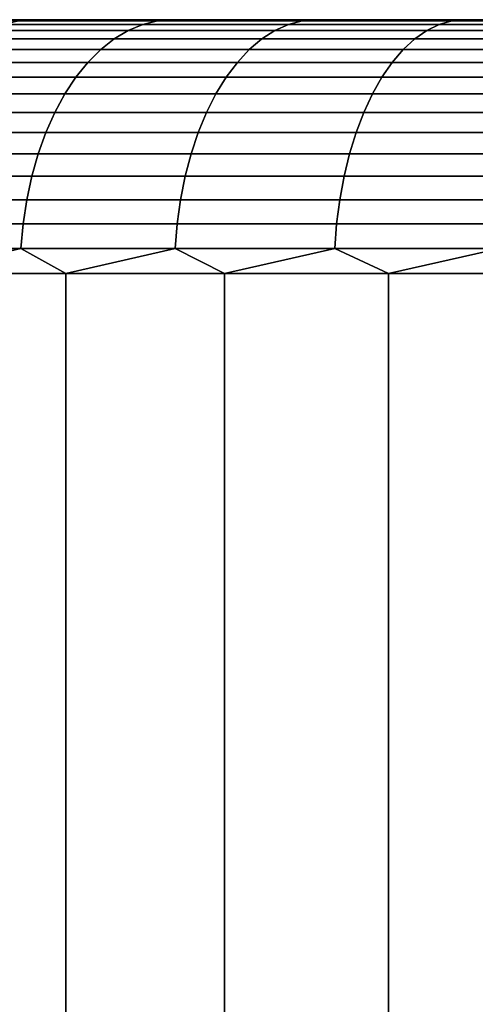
# Model space of a CAD drawing. Header units: metres. Extents: x -109 to 109, y -342 to 66.
# Tile 107 of 256: x -85.21 to -83.41, y 18.12 to 22. Entities that reach past the tile are written whole.
import ezdxf

# ---------------------------------------------------------------- set-up
doc = ezdxf.new("R2010")
doc.units = ezdxf.units.M
doc.layers.add('solid_K_24_62_16_000B91', color=7, linetype='CONTINUOUS')

msp = doc.modelspace()

# ---------------------------------------------------------------- linework, layer by layer
at = {"layer": 'solid_K_24_62_16_000B91'}
for points in [[(-63.018879, 22, -0.713614), (-89.9953, 22, -0.356733), (-90, 22), (-63.004696, 22, -0.356733)], [(-89.9953, 22, 0.356733), (-63, 22), (-63.004696, 22, -0.356733), (-90, 22)], [(-63.042534, 22, -1.070775), (-89.981125, 22, -0.713614), (-89.9953, 22, -0.356733), (-63.018879, 22, -0.713614)], [(-89.981125, 22, 0.713614), (-63.004696, 22, 0.356733), (-63, 22), (-89.9953, 22, 0.356733)], [(-63.075699, 22, -1.427599), (-89.957466, 22, -1.070775), (-89.981125, 22, -0.713614), (-63.042534, 22, -1.070775)], [(-89.957466, 22, 1.070775), (-63.018879, 22, 0.713614), (-63.004696, 22, 0.356733), (-89.981125, 22, 0.713614)], [(-63.118389, 22, -1.783965), (-89.924301, 22, -1.427599), (-89.957466, 22, -1.070775), (-63.075699, 22, -1.427599)], [(-89.924301, 22, 1.427599), (-63.042534, 22, 1.070775), (-63.018879, 22, 0.713614), (-89.957466, 22, 1.070775)], [(-63.170586, 22, -2.139295), (-89.881607, 22, -1.783965), (-89.924301, 22, -1.427599), (-63.118389, 22, -1.783965)], [(-89.881607, 22, 1.783965), (-63.075699, 22, 1.427599), (-63.042534, 22, 1.070775), (-89.924301, 22, 1.427599)], [(-63.232281, 22, -2.493508), (-89.829414, 22, -2.139295), (-89.881607, 22, -1.783965), (-63.170586, 22, -2.139295)], [(-89.829414, 22, 2.139295), (-63.118389, 22, 1.783965), (-63.075699, 22, 1.427599), (-89.881607, 22, 1.783965)], [(-63.303406, 22, -2.846016), (-89.767723, 22, -2.493508), (-89.829414, 22, -2.139295), (-63.232281, 22, -2.493508)], [(-89.767723, 22, 2.493508), (-63.170586, 22, 2.139295), (-63.118389, 22, 1.783965), (-89.829414, 22, 2.139295)], [(-63.383942, 22, -3.196723), (-89.696594, 22, -2.846016), (-89.767723, 22, -2.493508), (-63.303406, 22, -2.846016)], [(-89.696594, 22, 2.846016), (-63.232281, 22, 2.493508), (-63.170586, 22, 2.139295), (-89.767723, 22, 2.493508)], [(-63.473785, 22, -3.545088), (-89.616058, 22, -3.196723), (-89.696594, 22, -2.846016), (-63.383942, 22, -3.196723)], [(-89.616058, 22, 3.196723), (-63.303406, 22, 2.846016), (-63.232281, 22, 2.493508), (-89.696594, 22, 2.846016)], [(-63.57288, 22, -3.890957), (-89.526215, 22, -3.545088), (-89.616058, 22, -3.196723), (-63.473785, 22, -3.545088)], [(-89.526215, 22, 3.545088), (-63.383942, 22, 3.196723), (-63.303406, 22, 2.846016), (-89.616058, 22, 3.196723)], [(-63.681107, 22, -4.233901), (-89.427124, 22, -3.890957), (-89.526215, 22, -3.545088), (-63.57288, 22, -3.890957)], [(-89.427124, 22, 3.890957), (-63.473785, 22, 3.545088), (-63.383942, 22, 3.196723), (-89.526215, 22, 3.545088)], [(-63.798389, 22, -4.573744), (-89.318893, 22, -4.233901), (-89.427124, 22, -3.890957), (-63.681107, 22, -4.233901)], [(-89.318893, 22, 4.233901), (-63.57288, 22, 3.890957), (-63.473785, 22, 3.545088), (-89.427124, 22, 3.890957)], [(-63.924664, 22, -4.910286), (-89.201607, 22, -4.573744), (-89.318893, 22, -4.233901), (-63.798389, 22, -4.573744)], [(-89.201607, 22, 4.573744), (-63.681107, 22, 4.233901), (-63.57288, 22, 3.890957), (-89.318893, 22, 4.233901)], [(-64.059814, 22, -5.243268), (-89.075333, 22, -4.910286), (-89.201607, 22, -4.573744), (-63.924664, 22, -4.910286)], [(-89.075333, 22, 4.910286), (-63.798389, 22, 4.573744), (-63.681107, 22, 4.233901), (-89.201607, 22, 4.573744)], [(-64.203819, 22, -5.572597), (-88.940186, 22, -5.243268), (-89.075333, 22, -4.910286), (-64.059814, 22, -5.243268)], [(-88.940186, 22, 5.243268), (-63.924664, 22, 4.910286), (-63.798389, 22, 4.573744), (-89.075333, 22, 4.910286)], [(-64.356514, 22, -5.897942), (-88.796181, 22, -5.572597), (-88.940186, 22, -5.243268), (-64.203819, 22, -5.572597)], [(-88.796181, 22, 5.572597), (-64.059814, 22, 5.243268), (-63.924664, 22, 4.910286), (-88.940186, 22, 5.243268)], [(-64.517891, 22, -6.219251), (-88.643486, 22, -5.897942), (-88.796181, 22, -5.572597), (-64.356514, 22, -5.897942)], [(-88.643486, 22, 5.897942), (-64.203819, 22, 5.572597), (-64.059814, 22, 5.243268), (-88.796181, 22, 5.572597)], [(-64.687752, 22, -6.536106), (-88.482109, 22, -6.219251), (-88.643486, 22, -5.897942), (-64.517891, 22, -6.219251)], [(-88.482109, 22, 6.219251), (-64.356514, 22, 5.897942), (-64.203819, 22, 5.572597), (-88.643486, 22, 5.897942)], [(-64.866051, 22, -6.848449), (-88.312248, 22, -6.536106), (-88.482109, 22, -6.219251), (-64.687752, 22, -6.536106)], [(-88.312248, 22, 6.536106), (-64.517891, 22, 6.219251), (-64.356514, 22, 5.897942), (-88.482109, 22, 6.219251)], [(-65.052574, 22, -7.155867), (-88.133949, 22, -6.848449), (-88.312248, 22, -6.536106), (-64.866051, 22, -6.848449)], [(-88.133949, 22, 6.848449), (-64.687752, 22, 6.536106), (-64.517891, 22, 6.219251), (-88.312248, 22, 6.536106)], [(-65.247261, 22, -7.458269), (-87.947426, 22, -7.155867), (-88.133949, 22, -6.848449), (-65.052574, 22, -7.155867)], [(-87.947426, 22, 7.155867), (-64.866051, 22, 6.848449), (-64.687752, 22, 6.536106), (-88.133949, 22, 6.848449)], [(-65.449883, 22, -7.755315), (-87.752739, 22, -7.458269), (-87.947426, 22, -7.155867), (-65.247261, 22, -7.458269)], [(-87.752739, 22, 7.458269), (-65.052574, 22, 7.155867), (-64.866051, 22, 6.848449), (-87.947426, 22, 7.155867)], [(-65.660347, 22, -8.046859), (-87.550117, 22, -7.755315), (-87.752739, 22, -7.458269), (-65.449883, 22, -7.755315)], [(-87.550117, 22, 7.755315), (-65.247261, 22, 7.458269), (-65.052574, 22, 7.155867), (-87.752739, 22, 7.458269)], [(-65.878494, 22, -8.332685), (-87.339653, 22, -8.046859), (-87.550117, 22, -7.755315), (-65.660347, 22, -8.046859)], [(-87.339653, 22, 8.046859), (-65.449883, 22, 7.755315), (-65.247261, 22, 7.458269), (-87.550117, 22, 7.755315)], [(-66.104149, 22, -8.612562), (-87.121506, 22, -8.332685), (-87.339653, 22, -8.046859), (-65.878494, 22, -8.332685)], [(-87.121506, 22, 8.332685), (-65.660347, 22, 8.046859), (-65.449883, 22, 7.755315), (-87.339653, 22, 8.046859)], [(-66.337212, 22, -8.886374), (-86.895851, 22, -8.612562), (-87.121506, 22, -8.332685), (-66.104149, 22, -8.612562)], [(-86.895851, 22, 8.612562), (-65.878494, 22, 8.332685), (-65.660347, 22, 8.046859), (-87.121506, 22, 8.332685)], [(-66.337212, 22, -8.886374), (-86.662788, 22, -8.886374), (-86.895851, 22, -8.612562)], [(-86.662788, 22, 8.886374), (-66.104149, 22, 8.612562), (-65.878494, 22, 8.332685), (-86.895851, 22, 8.612562)], [(-66.577431, 22, -9.153826), (-86.422569, 22, -9.153826), (-86.662788, 22, -8.886374)], [(-66.337212, 22, -8.886374), (-66.577431, 22, -9.153826), (-86.662788, 22, -8.886374)], [(-86.662788, 22, 8.886374), (-66.337212, 22, 8.886374), (-66.104149, 22, 8.612562)], [(-86.662788, 22, 8.886374), (-86.422569, 22, 9.153826), (-66.337212, 22, 8.886374)], [(-66.824753, 22, -9.414858), (-86.175247, 22, -9.414858), (-86.422569, 22, -9.153826)], [(-66.577431, 22, -9.153826), (-66.824753, 22, -9.414858), (-86.422569, 22, -9.153826)], [(-86.422569, 22, 9.153826), (-66.577431, 22, 9.153826), (-66.337212, 22, 8.886374)], [(-86.422569, 22, 9.153826), (-86.175247, 22, 9.414858), (-66.577431, 22, 9.153826)], [(-67.07888, 22, -9.669148), (-85.92112, 22, -9.669148), (-86.175247, 22, -9.414858)], [(-66.824753, 22, -9.414858), (-67.07888, 22, -9.669148), (-86.175247, 22, -9.414858)], [(-86.175247, 22, 9.414858), (-66.824753, 22, 9.414858), (-66.577431, 22, 9.153826)], [(-86.175247, 22, 9.414858), (-85.92112, 22, 9.669148), (-66.824753, 22, 9.414858)], [(-67.33976, 22, -9.916654), (-85.66024, 22, -9.916654), (-85.92112, 22, -9.669148)], [(-67.07888, 22, -9.669148), (-67.33976, 22, -9.916654), (-85.92112, 22, -9.669148)], [(-85.92112, 22, 9.669148), (-67.07888, 22, 9.669148), (-66.824753, 22, 9.414858)], [(-85.92112, 22, 9.669148), (-85.66024, 22, 9.916654), (-67.07888, 22, 9.669148)], [(-67.607079, 22, -10.157063), (-85.392921, 22, -10.157063), (-85.66024, 22, -9.916654)], [(-67.33976, 22, -9.916654), (-67.607079, 22, -10.157063), (-85.66024, 22, -9.916654)], [(-85.66024, 22, 9.916654), (-67.33976, 22, 9.916654), (-67.07888, 22, 9.669148)], [(-85.66024, 22, 9.916654), (-85.392921, 22, 10.157063), (-67.33976, 22, 9.916654)], [(-67.88076, 22, -10.390321), (-85.11924, 22, -10.390321), (-85.392921, 22, -10.157063)], [(-85.209923, 21.995319, -10.440601), (-85.392921, 22, -10.157063), (-85.11924, 22, -10.390321)], [(-67.607079, 22, -10.157063), (-67.88076, 22, -10.390321), (-85.392921, 22, -10.157063)], [(-85.392921, 22, 10.157063), (-67.607079, 22, 10.157063), (-67.33976, 22, 9.916654)], [(-85.392921, 22, 10.157063), (-85.11924, 22, 10.390321), (-67.607079, 22, 10.157063)], [(-85.209923, 21.995319, 10.440601), (-85.11924, 22, 10.390321), (-85.392921, 22, 10.157063)], [(-85.209923, 21.995319, -10.440601), (-85.11924, 22, -10.390321), (-84.839485, 22, -10.616163)], [(-84.660904, 21.995319, -10.875134), (-85.209923, 21.995319, -10.440601), (-84.839485, 22, -10.616163)], [(-85.209923, 21.995319, 10.440601), (-84.660904, 21.995319, 10.875134), (-84.839485, 22, 10.616163), (-85.11924, 22, 10.390321)], [(-68.160515, 22, -10.616163), (-84.839485, 22, -10.616163), (-85.11924, 22, -10.390321)], [(-67.88076, 22, -10.390321), (-68.160515, 22, -10.616163), (-85.11924, 22, -10.390321)], [(-85.11924, 22, 10.390321), (-67.88076, 22, 10.390321), (-67.607079, 22, 10.157063)], [(-85.11924, 22, 10.390321), (-84.839485, 22, 10.616163), (-67.88076, 22, 10.390321)], [(-68.446205, 22, -10.8345), (-84.553795, 22, -10.8345), (-84.839485, 22, -10.616163)], [(-84.660904, 21.995319, -10.875134), (-84.839485, 22, -10.616163), (-84.553795, 22, -10.8345)], [(-68.160515, 22, -10.616163), (-68.446205, 22, -10.8345), (-84.839485, 22, -10.616163)], [(-84.839485, 22, 10.616163), (-68.160515, 22, 10.616163), (-67.88076, 22, 10.390321)], [(-84.839485, 22, 10.616163), (-84.553795, 22, 10.8345), (-68.160515, 22, 10.616163)], [(-84.660904, 21.995319, 10.875134), (-84.553795, 22, 10.8345), (-84.839485, 22, 10.616163)], [(-84.660904, 21.995319, -10.875134), (-84.553795, 22, -10.8345), (-84.262398, 22, -11.04514)], [(-84.09024, 21.995319, -11.280828), (-84.660904, 21.995319, -10.875134), (-84.262398, 22, -11.04514)], [(-84.660904, 21.995319, 10.875134), (-84.09024, 21.995319, 11.280828), (-84.262398, 22, 11.04514), (-84.553795, 22, 10.8345)], [(-68.737602, 22, -11.04514), (-84.262398, 22, -11.04514), (-84.553795, 22, -10.8345)], [(-68.446205, 22, -10.8345), (-68.737602, 22, -11.04514), (-84.553795, 22, -10.8345)], [(-84.553795, 22, 10.8345), (-68.446205, 22, 10.8345), (-68.160515, 22, 10.616163)], [(-84.553795, 22, 10.8345), (-84.262398, 22, 11.04514), (-68.446205, 22, 10.8345)], [(-69.034485, 22, -11.247938), (-83.965515, 22, -11.247938), (-84.262398, 22, -11.04514)], [(-84.09024, 21.995319, -11.280828), (-84.262398, 22, -11.04514), (-83.965515, 22, -11.247938)], [(-68.737602, 22, -11.04514), (-69.034485, 22, -11.247938), (-84.262398, 22, -11.04514)], [(-84.262398, 22, 11.04514), (-68.737602, 22, 11.04514), (-68.446205, 22, 10.8345)], [(-84.262398, 22, 11.04514), (-83.965515, 22, 11.247938), (-68.737602, 22, 11.04514)], [(-84.09024, 21.995319, 11.280828), (-83.965515, 22, 11.247938), (-84.262398, 22, 11.04514)], [(-84.09024, 21.995319, -11.280828), (-83.965515, 22, -11.247938), (-83.663292, 22, -11.442779)], [(-83.499458, 21.995319, -11.656607), (-84.09024, 21.995319, -11.280828), (-83.663292, 22, -11.442779)], [(-84.09024, 21.995319, 11.280828), (-83.499458, 21.995319, 11.656607), (-83.965515, 22, 11.247938)], [(-69.336708, 22, -11.442779), (-83.663292, 22, -11.442779), (-83.965515, 22, -11.247938)], [(-69.034485, 22, -11.247938), (-69.336708, 22, -11.442779), (-83.965515, 22, -11.247938)], [(-83.965515, 22, 11.247938), (-69.034485, 22, 11.247938), (-68.737602, 22, 11.04514)], [(-83.965515, 22, 11.247938), (-83.663292, 22, 11.442779), (-69.034485, 22, 11.247938)], [(-83.499458, 21.995319, 11.656607), (-83.663292, 22, 11.442779), (-83.965515, 22, 11.247938)], [(-69.643951, 22, -11.62947), (-83.356049, 22, -11.62947), (-83.663292, 22, -11.442779)], [(-83.499458, 21.995319, -11.656607), (-83.663292, 22, -11.442779), (-83.356049, 22, -11.62947)], [(-69.336708, 22, -11.442779), (-69.643951, 22, -11.62947), (-83.663292, 22, -11.442779)], [(-83.663292, 22, 11.442779), (-69.336708, 22, 11.442779), (-69.034485, 22, 11.247938)], [(-83.663292, 22, 11.442779), (-83.356049, 22, 11.62947), (-69.336708, 22, 11.442779)], [(-83.499458, 21.995319, 11.656607), (-83.356049, 22, 11.62947), (-83.663292, 22, 11.442779)], [(-83.499458, 21.995319, -11.656607), (-83.356049, 22, -11.62947), (-83.043869, 22, -11.807952)], [(-82.890106, 21.995319, -12.001474), (-83.499458, 21.995319, -11.656607), (-83.043869, 22, -11.807952)], [(-83.499458, 21.995319, 11.656607), (-82.890106, 21.995319, 12.001474), (-83.356049, 22, 11.62947)], [(-85.333237, 21.957281, 10.588424), (-84.776451, 21.957281, 11.029109), (-84.719238, 21.981033, 10.952869), (-85.272179, 21.981033, 10.515231)], [(-84.776451, 21.957281, -11.029109), (-85.333237, 21.957281, -10.588424), (-85.272179, 21.981033, -10.515231), (-84.719238, 21.981033, -10.952869)], [(-85.272179, 21.981033, 10.515231), (-84.719238, 21.981033, 10.952869), (-84.660904, 21.995319, 10.875134), (-85.209923, 21.995319, 10.440601)], [(-84.719238, 21.981033, -10.952869), (-85.272179, 21.981033, -10.515231), (-85.209923, 21.995319, -10.440601), (-84.660904, 21.995319, -10.875134)], [(-84.776451, 21.957281, 11.029109), (-84.197708, 21.957281, 11.440547), (-84.144501, 21.981033, 11.361463), (-84.719238, 21.981033, 10.952869)], [(-84.197708, 21.957281, -11.440547), (-84.776451, 21.957281, -11.029109), (-84.719238, 21.981033, -10.952869), (-84.144501, 21.981033, -11.361463)], [(-84.719238, 21.981033, 10.952869), (-84.144501, 21.981033, 11.361463), (-84.09024, 21.995319, 11.280828), (-84.660904, 21.995319, 10.875134)], [(-84.144501, 21.981033, -11.361463), (-84.719238, 21.981033, -10.952869), (-84.660904, 21.995319, -10.875134), (-84.09024, 21.995319, -11.280828)], [(-84.197708, 21.957281, 11.440547), (-83.598557, 21.957281, 11.821646), (-83.549492, 21.981033, 11.739928), (-84.144501, 21.981033, 11.361463)], [(-83.598557, 21.957281, -11.821646), (-84.197708, 21.957281, -11.440547), (-84.144501, 21.981033, -11.361463), (-83.549492, 21.981033, -11.739928)], [(-84.144501, 21.981033, 11.361463), (-83.549492, 21.981033, 11.739928), (-83.499458, 21.995319, 11.656607), (-84.09024, 21.995319, 11.280828)], [(-83.549492, 21.981033, -11.739928), (-84.144501, 21.981033, -11.361463), (-84.09024, 21.995319, -11.280828), (-83.499458, 21.995319, -11.656607)], [(-83.598557, 21.957281, 11.821646), (-82.980583, 21.957281, 12.171396), (-82.935783, 21.981033, 12.087261), (-83.549492, 21.981033, 11.739928)], [(-82.980583, 21.957281, -12.171396), (-83.598557, 21.957281, -11.821646), (-83.549492, 21.981033, -11.739928), (-82.935783, 21.981033, -12.087261)], [(-83.549492, 21.981033, 11.739928), (-82.935783, 21.981033, 12.087261), (-82.890106, 21.995319, 12.001474), (-83.499458, 21.995319, 11.656607)], [(-82.935783, 21.981033, -12.087261), (-83.549492, 21.981033, -11.739928), (-83.499458, 21.995319, -11.656607), (-82.890106, 21.995319, -12.001474)], [(-85.449425, 21.882383, 10.727697), (-84.885315, 21.882383, 11.174179), (-84.831985, 21.924292, 11.103117), (-85.392509, 21.924292, 10.659474)], [(-84.885315, 21.882383, -11.174179), (-85.449425, 21.882383, -10.727697), (-85.392509, 21.924292, -10.659474), (-84.831985, 21.924292, -11.103117)], [(-85.392509, 21.924292, 10.659474), (-84.831985, 21.924292, 11.103117), (-84.776451, 21.957281, 11.029109), (-85.333237, 21.957281, 10.588424)], [(-84.831985, 21.924292, -11.103117), (-85.392509, 21.924292, -10.659474), (-85.333237, 21.957281, -10.588424), (-84.776451, 21.957281, -11.029109)], [(-84.885315, 21.882383, 11.174179), (-84.298958, 21.882383, 11.591028), (-84.249367, 21.924292, 11.517315), (-84.831985, 21.924292, 11.103117)], [(-84.298958, 21.882383, -11.591028), (-84.885315, 21.882383, -11.174179), (-84.831985, 21.924292, -11.103117), (-84.249367, 21.924292, -11.517315)], [(-84.831985, 21.924292, 11.103117), (-84.249367, 21.924292, 11.517315), (-84.197708, 21.957281, 11.440547), (-84.776451, 21.957281, 11.029109)], [(-84.249367, 21.924292, -11.517315), (-84.831985, 21.924292, -11.103117), (-84.776451, 21.957281, -11.029109), (-84.197708, 21.957281, -11.440547)], [(-84.298958, 21.882383, 11.591028), (-83.691925, 21.882383, 11.97714), (-83.646194, 21.924292, 11.900972), (-84.249367, 21.924292, 11.517315)], [(-83.691925, 21.882383, -11.97714), (-84.298958, 21.882383, -11.591028), (-84.249367, 21.924292, -11.517315), (-83.646194, 21.924292, -11.900972)], [(-84.249367, 21.924292, 11.517315), (-83.646194, 21.924292, 11.900972), (-83.598557, 21.957281, 11.821646), (-84.197708, 21.957281, 11.440547)], [(-83.646194, 21.924292, -11.900972), (-84.249367, 21.924292, -11.517315), (-84.197708, 21.957281, -11.440547), (-83.598557, 21.957281, -11.821646)], [(-83.691925, 21.882383, 11.97714), (-83.065826, 21.882383, 12.331491), (-83.024071, 21.924292, 12.25307), (-83.646194, 21.924292, 11.900972)], [(-83.065826, 21.882383, -12.331491), (-83.691925, 21.882383, -11.97714), (-83.646194, 21.924292, -11.900972), (-83.024071, 21.924292, -12.25307)], [(-83.646194, 21.924292, 11.900972), (-83.024071, 21.924292, 12.25307), (-82.980583, 21.957281, 12.171396), (-83.598557, 21.957281, 11.821646)], [(-83.024071, 21.924292, -12.25307), (-83.646194, 21.924292, -11.900972), (-83.598557, 21.957281, -11.821646), (-82.980583, 21.957281, -12.171396)], [(-85.503433, 21.831961, 10.792433), (-84.935913, 21.831961, 11.241609), (-84.885315, 21.882383, 11.174179), (-85.449425, 21.882383, 10.727697)], [(-84.935913, 21.831961, -11.241609), (-85.503433, 21.831961, -10.792433), (-85.449425, 21.882383, -10.727697), (-84.885315, 21.882383, -11.174179)], [(-84.935913, 21.831961, 11.241609), (-84.346024, 21.831961, 11.660974), (-84.298958, 21.882383, 11.591028), (-84.885315, 21.882383, 11.174179)], [(-84.346024, 21.831961, -11.660974), (-84.935913, 21.831961, -11.241609), (-84.885315, 21.882383, -11.174179), (-84.298958, 21.882383, -11.591028)], [(-84.346024, 21.831961, 11.660974), (-83.735329, 21.831961, 12.049416), (-83.691925, 21.882383, 11.97714), (-84.298958, 21.882383, 11.591028)], [(-83.735329, 21.831961, -12.049416), (-84.346024, 21.831961, -11.660974), (-84.298958, 21.882383, -11.591028), (-83.691925, 21.882383, -11.97714)], [(-83.735329, 21.831961, 12.049416), (-83.105446, 21.831961, 12.405905), (-83.065826, 21.882383, 12.331491), (-83.691925, 21.882383, 11.97714)], [(-83.105446, 21.831961, -12.405905), (-83.735329, 21.831961, -12.049416), (-83.691925, 21.882383, -11.97714), (-83.065826, 21.882383, -12.331491)], [(-85.554008, 21.773508, 10.853058), (-84.983299, 21.773508, 11.304757), (-84.935913, 21.831961, 11.241609), (-85.503433, 21.831961, 10.792433)], [(-84.983299, 21.773508, -11.304757), (-85.554008, 21.773508, -10.853058), (-85.503433, 21.831961, -10.792433), (-84.935913, 21.831961, -11.241609)], [(-84.983299, 21.773508, 11.304757), (-84.390099, 21.773508, 11.726478), (-84.346024, 21.831961, 11.660974), (-84.935913, 21.831961, 11.241609)], [(-84.390099, 21.773508, -11.726478), (-84.983299, 21.773508, -11.304757), (-84.935913, 21.831961, -11.241609), (-84.346024, 21.831961, -11.660974)], [(-84.390099, 21.773508, 11.726478), (-83.77597, 21.773508, 12.117102), (-83.735329, 21.831961, 12.049416), (-84.346024, 21.831961, 11.660974)], [(-83.77597, 21.773508, -12.117102), (-84.390099, 21.773508, -11.726478), (-84.346024, 21.831961, -11.660974), (-83.735329, 21.831961, -12.049416)], [(-83.77597, 21.773508, 12.117102), (-83.142548, 21.773508, 12.475594), (-83.105446, 21.831961, 12.405905), (-83.735329, 21.831961, 12.049416)], [(-83.142548, 21.773508, -12.475594), (-83.77597, 21.773508, -12.117102), (-83.735329, 21.831961, -12.049416), (-83.105446, 21.831961, -12.405905)], [(-85.600662, 21.707592, 10.908986), (-85.027016, 21.707592, 11.363012), (-84.983299, 21.773508, 11.304757), (-85.554008, 21.773508, 10.853058)], [(-85.027016, 21.707592, -11.363012), (-85.600662, 21.707592, -10.908986), (-85.554008, 21.773508, -10.853058), (-84.983299, 21.773508, -11.304757)], [(-85.027016, 21.707592, 11.363012), (-84.430756, 21.707592, 11.786906), (-84.390099, 21.773508, 11.726478), (-84.983299, 21.773508, 11.304757)], [(-84.430756, 21.707592, -11.786906), (-85.027016, 21.707592, -11.363012), (-84.983299, 21.773508, -11.304757), (-84.390099, 21.773508, -11.726478)], [(-84.430756, 21.707592, 11.786906), (-83.813469, 21.707592, 12.179543), (-83.77597, 21.773508, 12.117102), (-84.390099, 21.773508, 11.726478)], [(-83.813469, 21.707592, -12.179543), (-84.430756, 21.707592, -11.786906), (-84.390099, 21.773508, -11.726478), (-83.77597, 21.773508, -12.117102)], [(-83.813469, 21.707592, 12.179543), (-83.176781, 21.707592, 12.539883), (-83.142548, 21.773508, 12.475594), (-83.77597, 21.773508, 12.117102)], [(-83.176781, 21.707592, -12.539883), (-83.813469, 21.707592, -12.179543), (-83.77597, 21.773508, -12.117102), (-83.142548, 21.773508, -12.475594)], [(-85.642952, 21.634848, 10.959679), (-85.066643, 21.634848, 11.415815), (-85.027016, 21.707592, 11.363012), (-85.600662, 21.707592, 10.908986)], [(-85.066643, 21.634848, -11.415815), (-85.642952, 21.634848, -10.959679), (-85.600662, 21.707592, -10.908986), (-85.027016, 21.707592, -11.363012)], [(-85.066643, 21.634848, 11.415815), (-84.467613, 21.634848, 11.841679), (-84.430756, 21.707592, 11.786906), (-85.027016, 21.707592, 11.363012)], [(-84.467613, 21.634848, -11.841679), (-85.066643, 21.634848, -11.415815), (-85.027016, 21.707592, -11.363012), (-84.430756, 21.707592, -11.786906)], [(-84.467613, 21.634848, 11.841679), (-83.84745, 21.634848, 12.23614), (-83.813469, 21.707592, 12.179543), (-84.430756, 21.707592, 11.786906)], [(-83.84745, 21.634848, -12.23614), (-84.467613, 21.634848, -11.841679), (-84.430756, 21.707592, -11.786906), (-83.813469, 21.707592, -12.179543)], [(-83.84745, 21.634848, 12.23614), (-83.207809, 21.634848, 12.598154), (-83.176781, 21.707592, 12.539883), (-83.813469, 21.707592, 12.179543)], [(-83.207809, 21.634848, -12.598154), (-83.84745, 21.634848, -12.23614), (-83.813469, 21.707592, -12.179543), (-83.176781, 21.707592, -12.539883)], [(-85.680466, 21.555979, 11.004645), (-85.101791, 21.555979, 11.462653), (-85.066643, 21.634848, 11.415815), (-85.642952, 21.634848, 10.959679)], [(-85.101791, 21.555979, -11.462653), (-85.680466, 21.555979, -11.004645), (-85.642952, 21.634848, -10.959679), (-85.066643, 21.634848, -11.415815)], [(-85.101791, 21.555979, 11.462653), (-84.500298, 21.555979, 11.890265), (-84.467613, 21.634848, 11.841679), (-85.066643, 21.634848, 11.415815)], [(-84.500298, 21.555979, -11.890265), (-85.101791, 21.555979, -11.462653), (-85.066643, 21.634848, -11.415815), (-84.467613, 21.634848, -11.841679)], [(-84.500298, 21.555979, 11.890265), (-83.877594, 21.555979, 12.286345), (-83.84745, 21.634848, 12.23614), (-84.467613, 21.634848, 11.841679)], [(-83.877594, 21.555979, -12.286345), (-84.500298, 21.555979, -11.890265), (-84.467613, 21.634848, -11.841679), (-83.84745, 21.634848, -12.23614)], [(-83.877594, 21.555979, 12.286345), (-83.235329, 21.555979, 12.649843), (-83.207809, 21.634848, 12.598154), (-83.84745, 21.634848, 12.23614)], [(-83.235329, 21.555979, -12.649843), (-83.877594, 21.555979, -12.286345), (-83.84745, 21.634848, -12.23614), (-83.207809, 21.634848, -12.598154)], [(-85.712845, 21.471743, 11.043454), (-85.132126, 21.471743, 11.503077), (-85.101791, 21.555979, 11.462653), (-85.680466, 21.555979, 11.004645)], [(-85.132126, 21.471743, -11.503077), (-85.712845, 21.471743, -11.043454), (-85.680466, 21.555979, -11.004645), (-85.101791, 21.555979, -11.462653)], [(-85.132126, 21.471743, 11.503077), (-84.528511, 21.471743, 11.932196), (-84.500298, 21.555979, 11.890265), (-85.101791, 21.555979, 11.462653)], [(-84.528511, 21.471743, -11.932196), (-85.132126, 21.471743, -11.503077), (-85.101791, 21.555979, -11.462653), (-84.500298, 21.555979, -11.890265)], [(-84.528511, 21.471743, 11.932196), (-83.903618, 21.471743, 12.329673), (-83.877594, 21.555979, 12.286345), (-84.500298, 21.555979, 11.890265)], [(-83.903618, 21.471743, -12.329673), (-84.528511, 21.471743, -11.932196), (-84.500298, 21.555979, -11.890265), (-83.877594, 21.555979, -12.286345)], [(-83.903618, 21.471743, 12.329673), (-83.259079, 21.471743, 12.694453), (-83.235329, 21.555979, 12.649843), (-83.877594, 21.555979, 12.286345)], [(-83.259079, 21.471743, -12.694453), (-83.903618, 21.471743, -12.329673), (-83.877594, 21.555979, -12.286345), (-83.235329, 21.555979, -12.649843)], [(-85.739769, 21.382956, 11.075728), (-85.157349, 21.382956, 11.536695), (-85.132126, 21.471743, 11.503077), (-85.712845, 21.471743, 11.043454)], [(-85.157349, 21.382956, -11.536695), (-85.739769, 21.382956, -11.075728), (-85.712845, 21.471743, -11.043454), (-85.132126, 21.471743, -11.503077)], [(-85.157349, 21.382956, 11.536695), (-84.551979, 21.382956, 11.967068), (-84.528511, 21.471743, 11.932196), (-85.132126, 21.471743, 11.503077)], [(-84.551979, 21.382956, -11.967068), (-85.157349, 21.382956, -11.536695), (-85.132126, 21.471743, -11.503077), (-84.528511, 21.471743, -11.932196)], [(-84.551979, 21.382956, 11.967068), (-83.925255, 21.382956, 12.365706), (-83.903618, 21.471743, 12.329673), (-84.528511, 21.471743, 11.932196)], [(-83.925255, 21.382956, -12.365706), (-84.551979, 21.382956, -11.967068), (-84.528511, 21.471743, -11.932196), (-83.903618, 21.471743, -12.329673)], [(-83.925255, 21.382956, 12.365706), (-83.278831, 21.382956, 12.731553), (-83.259079, 21.471743, 12.694453), (-83.903618, 21.471743, 12.329673)], [(-83.278831, 21.382956, -12.731553), (-83.925255, 21.382956, -12.365706), (-83.903618, 21.471743, -12.329673), (-83.259079, 21.471743, -12.694453)], [(-85.760979, 21.290472, 11.101158), (-85.177231, 21.290472, 11.563183), (-85.157349, 21.382956, 11.536695), (-85.739769, 21.382956, 11.075728)], [(-85.177231, 21.290472, -11.563183), (-85.760979, 21.290472, -11.101158), (-85.739769, 21.382956, -11.075728), (-85.157349, 21.382956, -11.536695)], [(-85.177231, 21.290472, 11.563183), (-84.570465, 21.290472, 11.994544), (-84.551979, 21.382956, 11.967068), (-85.157349, 21.382956, 11.536695)], [(-84.570465, 21.290472, -11.994544), (-85.177231, 21.290472, -11.563183), (-85.157349, 21.382956, -11.536695), (-84.551979, 21.382956, -11.967068)], [(-84.570465, 21.290472, 11.994544), (-83.942299, 21.290472, 12.394097), (-83.925255, 21.382956, 12.365706), (-84.551979, 21.382956, 11.967068)], [(-83.942299, 21.290472, -12.394097), (-84.570465, 21.290472, -11.994544), (-84.551979, 21.382956, -11.967068), (-83.925255, 21.382956, -12.365706)], [(-83.942299, 21.290472, 12.394097), (-83.294395, 21.290472, 12.760784), (-83.278831, 21.382956, 12.731553), (-83.925255, 21.382956, 12.365706)], [(-83.294395, 21.290472, -12.760784), (-83.942299, 21.290472, -12.394097), (-83.925255, 21.382956, -12.365706), (-83.278831, 21.382956, -12.731553)], [(-85.776283, 21.195187, 11.119497), (-85.191559, 21.195187, 11.582285), (-85.177231, 21.290472, 11.563183), (-85.760979, 21.290472, 11.101158)], [(-85.191559, 21.195187, -11.582285), (-85.776283, 21.195187, -11.119497), (-85.760979, 21.290472, -11.101158), (-85.177231, 21.290472, -11.563183)], [(-85.191559, 21.195187, 11.582285), (-84.583794, 21.195187, 12.014359), (-84.570465, 21.290472, 11.994544), (-85.177231, 21.290472, 11.563183)], [(-84.583794, 21.195187, -12.014359), (-85.191559, 21.195187, -11.582285), (-85.177231, 21.290472, -11.563183), (-84.570465, 21.290472, -11.994544)], [(-84.583794, 21.195187, 12.014359), (-83.954597, 21.195187, 12.414573), (-83.942299, 21.290472, 12.394097), (-84.570465, 21.290472, 11.994544)], [(-83.954597, 21.195187, -12.414573), (-84.583794, 21.195187, -12.014359), (-84.570465, 21.290472, -11.994544), (-83.942299, 21.290472, -12.394097)], [(-83.954597, 21.195187, 12.414573), (-83.305626, 21.195187, 12.781865), (-83.294395, 21.290472, 12.760784), (-83.942299, 21.290472, 12.394097)], [(-83.305626, 21.195187, -12.781865), (-83.954597, 21.195187, -12.414573), (-83.942299, 21.290472, -12.394097), (-83.294395, 21.290472, -12.760784)], [(-85.785515, 21.098017, 11.130569), (-85.200218, 21.098017, 11.593818), (-85.191559, 21.195187, 11.582285), (-85.776283, 21.195187, 11.119497)], [(-85.200218, 21.098017, -11.593818), (-85.785515, 21.098017, -11.130569), (-85.776283, 21.195187, -11.119497), (-85.191559, 21.195187, -11.582285)], [(-85.200218, 21.098017, 11.593818), (-84.591843, 21.098017, 12.026321), (-84.583794, 21.195187, 12.014359), (-85.191559, 21.195187, 11.582285)], [(-84.591843, 21.098017, -12.026321), (-85.200218, 21.098017, -11.593818), (-85.191559, 21.195187, -11.582285), (-84.583794, 21.195187, -12.014359)], [(-84.591843, 21.098017, 12.026321), (-83.962013, 21.098017, 12.426934), (-83.954597, 21.195187, 12.414573), (-84.583794, 21.195187, 12.014359)], [(-83.962013, 21.098017, -12.426934), (-84.591843, 21.098017, -12.026321), (-84.583794, 21.195187, -12.014359), (-83.954597, 21.195187, -12.414573)], [(-83.962013, 21.098017, 12.426934), (-83.312401, 21.098017, 12.794592), (-83.305626, 21.195187, 12.781865), (-83.954597, 21.195187, 12.414573)], [(-83.312401, 21.098017, -12.794592), (-83.962013, 21.098017, -12.426934), (-83.954597, 21.195187, -12.414573), (-83.305626, 21.195187, -12.781865)], [(-85.785515, 21.098017, 11.130569), (-85.625145, 21, 11.268617), (-85.200218, 21.098017, 11.593818)], [(-85.200218, 21.098017, -11.593818), (-85.625145, 21, -11.268617), (-85.785515, 21.098017, -11.130569)], [(-85.200218, 21.098017, 11.593818), (-85.625145, 21, 11.268617), (-85.022888, 21, 11.730746)], [(-85.200218, 21.098017, -11.593818), (-85.022888, 21, -11.730746), (-85.625145, 21, -11.268617)], [(-85.200218, 21.098017, 11.593818), (-85.022888, 21, 11.730746), (-84.591843, 21.098017, 12.026321)], [(-84.591843, 21.098017, -12.026321), (-85.022888, 21, -11.730746), (-85.200218, 21.098017, -11.593818)], [(-84.591843, 21.098017, 12.026321), (-85.022888, 21, 11.730746), (-84.397263, 21, 12.160724)], [(-84.591843, 21.098017, -12.026321), (-84.397263, 21, -12.160724), (-85.022888, 21, -11.730746)], [(-84.591843, 21.098017, 12.026321), (-84.397263, 21, 12.160724), (-83.962013, 21.098017, 12.426934)], [(-83.962013, 21.098017, -12.426934), (-84.397263, 21, -12.160724), (-84.591843, 21.098017, -12.026321)], [(-83.962013, 21.098017, 12.426934), (-84.397263, 21, 12.160724), (-83.75, 21, 12.557368)], [(-83.962013, 21.098017, -12.426934), (-83.75, 21, -12.557368), (-84.397263, 21, -12.160724)], [(-83.962013, 21.098017, 12.426934), (-83.75, 21, 12.557368), (-83.312401, 21.098017, 12.794592)], [(-83.312401, 21.098017, -12.794592), (-83.75, 21, -12.557368), (-83.962013, 21.098017, -12.426934)], [(-83.312401, 21.098017, 12.794592), (-83.75, 21, 12.557368), (-83.082863, 21, 12.919595)], [(-83.312401, 21.098017, -12.794592), (-83.082863, 21, -12.919595), (-83.75, 21, -12.557368)], [(-85.022888, 21, 11.730746), (-85.625145, 21, 11.268617), (-85.625153, -9, 11.268608), (-85.022888, -9, 11.730745)], [(-85.625145, 21, -11.268617), (-85.022888, 21, -11.730746), (-85.022888, -9, -11.730745), (-85.625153, -9, -11.268608)], [(-84.397263, 21, 12.160724), (-85.022888, 21, 11.730746), (-85.022888, -9, 11.730745), (-84.397255, -9, 12.160728)], [(-85.022888, 21, -11.730746), (-84.397263, 21, -12.160724), (-84.397255, -9, -12.160728), (-85.022888, -9, -11.730745)], [(-83.75, 21, 12.557368), (-84.397263, 21, 12.160724), (-84.397255, -9, 12.160728), (-83.749985, -9, 12.557377)], [(-84.397263, 21, -12.160724), (-83.75, 21, -12.557368), (-83.749985, -9, -12.557377), (-84.397255, -9, -12.160728)], [(-83.082863, 21, 12.919595), (-83.75, 21, 12.557368), (-83.749985, -9, 12.557377), (-83.08284, -9, 12.919605)], [(-83.75, 21, -12.557368), (-83.082863, 21, -12.919595), (-83.08284, -9, -12.919605), (-83.749985, -9, -12.557377)]]:
    msp.add_3dface(points, dxfattribs=at)

doc.saveas('drawing.dxf')
